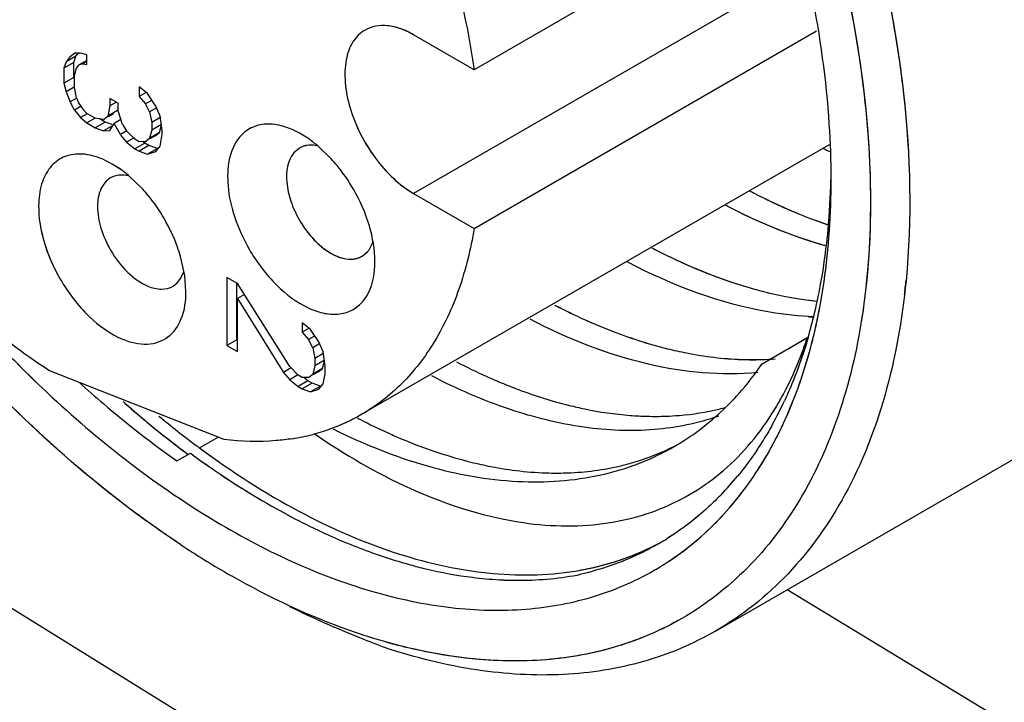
# Model space of a CAD drawing. Header units: inches. Extents: x 0 to 34, y 0 to 22.
# Tile 40 of 126: x 22.126 to 22.405, y 9.318 to 9.512. Entities that reach past the tile are written whole.
import ezdxf

# ---------------------------------------------------------------- set-up
doc = ezdxf.new("R2010")
doc.units = ezdxf.units.IN
doc.header["$LTSCALE"] = 1.87
doc.header["$MEASUREMENT"] = 0
doc.layers.get('0').update_dxf_attribs({"linetype": 'CONTINUOUS'})

msp = doc.modelspace()

# ---------------------------------------------------------------- linework, layer by layer
at = {"color": 7, "linetype": 'CONTINUOUS'}
for p, q in [((22.884226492, 8.8746171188), (21.6520338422, 9.636119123)), ((22.3428253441, 9.5481798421), (22.2548760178, 9.4973990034)), ((22.3486330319, 9.5263071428), (22.2377503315, 9.4622848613)), ((22.2548760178, 9.4973990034), (22.2377503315, 9.50728716)), ((22.2548760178, 9.4523967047), (22.3518930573, 9.5084131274)), ((22.1420202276, 9.5012719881), (22.1392363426, 9.4996646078)), ((22.1404209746, 9.5011235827), (22.1392363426, 9.4996646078)), ((22.1404209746, 9.5011235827), (22.1416056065, 9.502046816)), ((22.1414279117, 9.4994710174), (22.1420202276, 9.5012719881)), ((22.1433825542, 9.502092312), (22.1416056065, 9.502046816)), ((22.1420202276, 9.5012719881), (22.1426715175, 9.502074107)), ((22.1451595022, 9.5016020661), (22.1433825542, 9.502092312)), ((22.1451595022, 9.4989233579), (22.1451595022, 9.5016020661)), ((22.1392363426, 9.4996646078), (22.1386440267, 9.4978636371)), ((22.1414279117, 9.4994710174), (22.1386440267, 9.4978636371)), ((22.1414279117, 9.4951850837), (22.1414279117, 9.4994710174)), ((22.1427902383, 9.4986841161), (22.1421979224, 9.4979546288)), ((22.1451595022, 9.5000520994), (22.1427902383, 9.4986841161)), ((22.1439748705, 9.4990716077), (22.1427902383, 9.4986841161)), ((22.1451595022, 9.4997555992), (22.1439748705, 9.4990716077)), ((22.1439748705, 9.4990716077), (22.1451595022, 9.4989233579)), ((22.1386440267, 9.4978636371), (22.1386440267, 9.4935777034)), ((22.1416056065, 9.4956179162), (22.1421979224, 9.4979546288)), ((22.1416056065, 9.4924034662), (22.1416056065, 9.4956179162)), ((22.1414279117, 9.4951850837), (22.1386440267, 9.4935777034)), ((22.1386440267, 9.4935777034), (22.1392363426, 9.4910927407)), ((22.1623366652, 9.4906127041), (22.1599674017, 9.4925164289)), ((22.1599674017, 9.4925164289), (22.1599674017, 9.4898377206)), ((22.1415808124, 9.4924464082), (22.1392363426, 9.4910927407)), ((22.1392363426, 9.4910927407), (22.1404209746, 9.488265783)), ((22.1421979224, 9.4893827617), (22.1416056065, 9.4924034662)), ((22.1619072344, 9.4909577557), (22.1599674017, 9.4898377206)), ((22.1599674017, 9.4898377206), (22.1617443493, 9.4877402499)), ((22.1647059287, 9.4871017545), (22.1623366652, 9.4906127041)), ((22.142069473, 9.4892176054), (22.1404209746, 9.488265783)), ((22.1416056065, 9.4859745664), (22.1404209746, 9.488265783)), ((22.1434860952, 9.487060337), (22.1416056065, 9.4859745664)), ((22.1421979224, 9.4893827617), (22.1427902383, 9.4879692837)), ((22.1427902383, 9.4879692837), (22.1439748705, 9.4862138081)), ((22.1516749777, 9.4871252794), (22.1510826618, 9.4842528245)), ((22.1540442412, 9.4879002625), (22.1516749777, 9.4892682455)), ((22.1516749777, 9.4892682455), (22.1516749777, 9.4871252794)), ((22.1535307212, 9.4881967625), (22.1516749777, 9.4871252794)), ((22.1540442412, 9.4857572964), (22.1540442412, 9.4879002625)), ((22.1634324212, 9.4887149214), (22.1617443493, 9.4877402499)), ((22.1629289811, 9.4854490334), (22.1617443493, 9.4877402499)), ((22.1658905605, 9.4842747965), (22.1647059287, 9.4871017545)), ((22.1416056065, 9.4859745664), (22.1433825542, 9.4838770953)), ((22.1451989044, 9.4849258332), (22.1433825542, 9.4838770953)), ((22.1451595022, 9.4849940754), (22.1439748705, 9.4862138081)), ((22.1475287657, 9.4836260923), (22.1451595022, 9.4849940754)), ((22.1498980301, 9.4833295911), (22.1510826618, 9.4842528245)), ((22.1538665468, 9.4858602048), (22.1510826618, 9.4842528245)), ((22.152681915, 9.4849369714), (22.15118626, 9.4840733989)), ((22.155228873, 9.4818588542), (22.1540442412, 9.4857572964)), ((22.1649773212, 9.4866317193), (22.1629289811, 9.4854490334)), ((22.1629289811, 9.4854490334), (22.163521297, 9.4824283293)), ((22.1664828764, 9.4801826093), (22.1658905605, 9.4842747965)), ((22.1433825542, 9.4838770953), (22.1451595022, 9.4823153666)), ((22.1475039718, 9.483669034), (22.1451595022, 9.4823153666)), ((22.1451595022, 9.4823153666), (22.1475287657, 9.4809473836)), ((22.1498980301, 9.4833295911), (22.1475287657, 9.4836260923)), ((22.1503126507, 9.4825547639), (22.1475287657, 9.4809473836)), ((22.1503126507, 9.4825547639), (22.1487140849, 9.4834777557)), ((22.152681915, 9.4817225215), (22.1498980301, 9.4801151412)), ((22.1522739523, 9.481865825), (22.1503126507, 9.4825547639)), ((22.1516749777, 9.4801606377), (22.1528462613, 9.4821328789)), ((22.1547985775, 9.4832748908), (22.1528596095, 9.4821553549)), ((22.1546365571, 9.4789864), (22.1528596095, 9.4821553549)), ((22.155228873, 9.4818588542), (22.1564135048, 9.4801033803)), ((22.1660977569, 9.4839159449), (22.163521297, 9.4824283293)), ((22.163521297, 9.4824283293), (22.163521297, 9.4802853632)), ((22.1663051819, 9.4818927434), (22.163521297, 9.4802853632)), ((22.165712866, 9.4795560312), (22.1662607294, 9.4817173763)), ((22.1475287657, 9.4809473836), (22.1498980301, 9.4801151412)), ((22.1498980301, 9.4801151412), (22.1516749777, 9.4801606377)), ((22.1564529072, 9.4800351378), (22.1546365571, 9.4789864)), ((22.1547192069, 9.478888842), (22.1564135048, 9.4768889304)), ((22.1587827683, 9.4776639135), (22.1564135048, 9.4801033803)), ((22.163521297, 9.4802853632), (22.1629289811, 9.4779486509)), ((22.165712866, 9.4795560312), (22.1629289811, 9.4779486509)), ((22.1645282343, 9.4786327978), (22.1630325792, 9.4777692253)), ((22.1645282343, 9.4786327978), (22.165712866, 9.4795560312)), ((22.1658905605, 9.4757029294), (22.1664828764, 9.4791111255)), ((22.1664828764, 9.4791111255), (22.1664828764, 9.4801826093)), ((22.1585259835, 9.4781086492), (22.1564135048, 9.4768889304)), ((22.1564135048, 9.4768889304), (22.1587827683, 9.4749852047)), ((22.1599674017, 9.476979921), (22.1587827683, 9.4776639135)), ((22.1615666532, 9.476592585), (22.1587827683, 9.4749852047)), ((22.1617443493, 9.4770254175), (22.1599674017, 9.476979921)), ((22.1627512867, 9.4759085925), (22.1599674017, 9.4743012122)), ((22.1615666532, 9.476592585), (22.161050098, 9.4770076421)), ((22.1627512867, 9.4759085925), (22.1615666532, 9.476592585)), ((22.1617443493, 9.4770254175), (22.1629289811, 9.4779486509)), ((22.162015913, 9.477182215), (22.1617443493, 9.4770254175)), ((22.1651205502, 9.4750763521), (22.1627512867, 9.4759085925)), ((22.207608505, 9.4759438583), (22.2063645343, 9.4756342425)), ((22.2143743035, 9.4721774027), (22.2106905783, 9.4757330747)), ((22.2143743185, 9.4721774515), (22.2106906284, 9.4757331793)), ((22.3554905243, 9.4761487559), (22.2229110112, 9.3995990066)), ((22.1587827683, 9.4749852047), (22.1599674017, 9.4743012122)), ((22.1599674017, 9.4743012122), (22.1623366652, 9.4734689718)), ((22.1651205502, 9.4750763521), (22.1623366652, 9.4734689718)), ((22.1623366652, 9.4734689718), (22.1647059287, 9.4742439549)), ((22.1647059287, 9.4742439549), (22.1658905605, 9.4757029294)), ((22.2054049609, 9.4751889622), (22.2037572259, 9.473790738)), ((22.1523584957, 9.4706598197), (22.1494551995, 9.4721026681)), ((22.1523585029, 9.4706552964), (22.1494551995, 9.4721026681)), ((22.15487845, 9.4690300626), (22.1523584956, 9.4706605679)), ((22.160987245, 9.4635248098), (22.1569141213, 9.4674502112)), ((22.1609873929, 9.4635250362), (22.1569141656, 9.4674505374)), ((22.2377503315, 9.4622848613), (22.2548760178, 9.4523967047)), ((22.2231215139, 9.4445049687), (22.2245286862, 9.4456279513)), ((22.2231223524, 9.444503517), (22.2247700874, 9.4459017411)), ((22.1729008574, 9.4390168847), (22.171702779, 9.4444622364)), ((22.2984462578, 9.4428044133), (22.2982666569, 9.4428981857)), ((22.1718171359, 9.4382666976), (22.1726644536, 9.4401401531)), ((22.1695710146, 9.4360309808), (22.1707615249, 9.436935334)), ((22.1707608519, 9.4369346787), (22.1718171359, 9.4382666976)), ((22.1732393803, 9.4344962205), (22.1729006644, 9.4390169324)), ((22.1732386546, 9.4344966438), (22.1729008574, 9.4390168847)), ((22.1878180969, 9.4367909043), (22.1848565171, 9.4385008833)), ((22.1848565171, 9.4385008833), (22.1848565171, 9.4192141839)), ((22.1876404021, 9.4208215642), (22.1876404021, 9.4367909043)), ((22.2026259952, 9.4132402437), (22.1878180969, 9.4367909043)), ((22.1897951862, 9.4336465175), (22.1878180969, 9.4325049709)), ((22.1878180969, 9.4325049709), (22.2008490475, 9.4115875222)), ((22.1878180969, 9.4175042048), (22.1878180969, 9.4325049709)), ((22.3233047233, 9.3382289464), (22.4847700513, 9.4314570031)), ((22.2085491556, 9.4237495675), (22.2061798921, 9.4256532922)), ((22.2061798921, 9.4256532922), (22.2061798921, 9.422974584)), ((22.2081197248, 9.424094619), (22.2061798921, 9.422974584)), ((22.2061798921, 9.422974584), (22.2079568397, 9.4208771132)), ((22.2109184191, 9.4202386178), (22.2085491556, 9.4237495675)), ((22.1876404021, 9.4208215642), (22.1848565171, 9.4192141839)), ((22.2096449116, 9.4218517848), (22.2079568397, 9.4208771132)), ((22.2091414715, 9.4185858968), (22.2079568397, 9.4208771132)), ((22.2121030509, 9.4174116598), (22.2109184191, 9.4202386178)), ((22.3438695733, 9.4182901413), (22.3487413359, 9.4211016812)), ((22.3457904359, 9.4193987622), (22.3493140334, 9.421432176)), ((22.3494463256, 9.4211902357), (22.3493777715, 9.4209578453)), ((22.3495334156, 9.4214892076), (22.3494215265, 9.4211077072)), ((22.3495538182, 9.4215576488), (22.3494463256, 9.4211902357)), ((22.3508228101, 9.4207825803), (22.3509201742, 9.4211722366)), ((22.3508373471, 9.420840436), (22.350917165, 9.4211602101)), ((22.1848565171, 9.4192141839), (22.1878180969, 9.4175042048)), ((22.2111898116, 9.4197685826), (22.2091414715, 9.4185858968)), ((22.2091414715, 9.4185858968), (22.2097337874, 9.4155651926)), ((22.2126953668, 9.4133194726), (22.2121030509, 9.4174116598)), ((22.3415316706, 9.4169408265), (22.3457904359, 9.4193987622)), ((22.2123102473, 9.4170528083), (22.2097337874, 9.4155651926)), ((22.2097337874, 9.4155651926), (22.2097337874, 9.4134222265)), ((22.2125176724, 9.4150296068), (22.2097337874, 9.4134222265)), ((22.2119253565, 9.4126928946), (22.2124732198, 9.4148542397)), ((22.3364868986, 9.4140290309), (22.3415316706, 9.4169408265)), ((22.1840577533, 9.3925383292), (22.1344122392, 9.4121238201)), ((22.2028973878, 9.4127702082), (22.2008490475, 9.4115875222)), ((22.2008490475, 9.4115875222), (22.2026259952, 9.4094900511)), ((22.2049952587, 9.4108007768), (22.2026259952, 9.4132402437)), ((22.2097337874, 9.4134222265), (22.2091414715, 9.4110855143)), ((22.2119253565, 9.4126928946), (22.2091414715, 9.4110855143)), ((22.2107407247, 9.4117696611), (22.2092450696, 9.4109060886)), ((22.2107407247, 9.4117696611), (22.2119253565, 9.4126928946)), ((22.2126953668, 9.4111765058), (22.2126953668, 9.4133194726)), ((22.2049704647, 9.4108437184), (22.2026259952, 9.4094900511)), ((22.2026259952, 9.4094900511), (22.2049952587, 9.4075863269)), ((22.2061798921, 9.4101167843), (22.2049952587, 9.4108007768)), ((22.2077791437, 9.4091937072), (22.2049952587, 9.4075863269)), ((22.2079568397, 9.4101622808), (22.2061798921, 9.4101167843)), ((22.2077791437, 9.4091937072), (22.2066164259, 9.4101279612)), ((22.2089637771, 9.4085097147), (22.2077791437, 9.4091937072)), ((22.2079568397, 9.4101622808), (22.2091414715, 9.4110855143)), ((22.2121030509, 9.4083040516), (22.2126953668, 9.4111765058)), ((22.2049952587, 9.4075863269), (22.2061798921, 9.4069023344)), ((22.2089637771, 9.4085097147), (22.2061798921, 9.4069023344)), ((22.2061798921, 9.4069023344), (22.2085491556, 9.4060700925)), ((22.2113330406, 9.4076774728), (22.2085491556, 9.4060700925)), ((22.2085491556, 9.4060700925), (22.2109184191, 9.4068450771)), ((22.2113330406, 9.4076774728), (22.2089637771, 9.4085097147)), ((22.2109184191, 9.4068450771), (22.2121030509, 9.4083040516)), ((22.2218221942, 9.3986391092), (22.2219686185, 9.3985626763)), ((22.1770547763, 9.3901804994), (22.1823237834, 9.3932223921)), ((22.1706514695, 9.3864833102), (22.1744776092, 9.388692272)), ((22.1744654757, 9.3886852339), (22.1746125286, 9.3885773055)), ((22.3071425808, 9.3629931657), (22.3071213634, 9.3629809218)), ((22.3071425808, 9.3629931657), (22.3071247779, 9.3629828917)), ((22.2850770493, 9.3555244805), (22.2852728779, 9.3555601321)), ((22.7960925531, 9.0755621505), (22.3435735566, 9.3499319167)), ((22.3233047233, 9.3382289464), (22.3232983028, 9.3382252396))]:
    msp.add_line(p, q, dxfattribs=at)
for centre, radius, start, end in [((22.1163338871, 9.4662142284), 0.239731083, 0.0208372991, 3.773671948), ((22.1169356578, 9.4662363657), 0.2391294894, 0.0155619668, 3.7778332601), ((22.2084552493, 9.4698598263), 0.0061406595, 105.6915105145, 109.9030512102), ((22.2085429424, 9.4695256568), 0.0064860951, 98.284079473, 105.6389163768), ((22.2084515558, 9.4662429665), 0.0097899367, 77.7878570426, 79.932582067), ((22.2083902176, 9.4700209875), 0.0059675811, 109.8432448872, 120.0126799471), ((22.2084118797, 9.4699803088), 0.0060126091, 109.9053061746, 119.9975326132), ((22.4352764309, 9.6304900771), 0.1754381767, 242.3810025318, 242.9908549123), ((22.4356695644, 9.6311110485), 0.1761634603, 242.4242886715, 242.9699362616), ((22.1370319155, 9.4442054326), 0.0305732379, 54.2869058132, 59.913470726), ((22.1804887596, 9.4410833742), 0.045989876, 39.3683161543, 42.5400920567), ((22.1806311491, 9.4412123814), 0.0457977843, 39.3564337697, 42.5416473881), ((22.1773641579, 9.4385862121), 0.0499892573, 29.955018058, 39.3092774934), ((22.1775719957, 9.4387311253), 0.0497368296, 29.9299304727, 39.3318844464), ((22.1345161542, 9.4406714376), 0.0349111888, 50.0909239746, 54.320082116), ((22.1344004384, 9.4405422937), 0.0350842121, 50.0809921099, 54.290089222), ((22.1267662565, 9.4324629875), 0.0462159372, 39.3317574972, 42.2295036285), ((22.1269527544, 9.4326401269), 0.0459590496, 39.3080683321, 42.2223345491), ((22.1237761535, 9.4300869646), 0.0500343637, 29.9604983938, 39.2658903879), ((22.1240705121, 9.4302928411), 0.0496765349, 29.9243265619, 39.2971510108), ((22.1241603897, 9.4301964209), 0.0496469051, 19.9289683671, 30.0725108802), ((22.128561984, 9.4318280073), 0.0449527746, 16.3232163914, 19.8861740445), ((22.1283685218, 9.4317701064), 0.0451546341, 16.3247841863, 19.8716194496), ((22.2198056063, 9.4500356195), 0.0064602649, 316.9784327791, 320.2161571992), ((22.2200938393, 9.4497600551), 0.0060648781, 285.6789536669, 299.9480402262), ((22.2201433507, 9.4496583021), 0.0059530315, 291.4071676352, 300.0240462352), ((22.1698059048, 9.4577001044), 0.2084545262, 353.3569820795, 354.4650807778), ((22.3824870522, 9.6698089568), 0.3625983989, 220.9780119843, 225.9519454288), ((22.3816125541, 9.6690037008), 0.3614100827, 221.0102604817, 226.1484904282), ((22.3564425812, 9.5818861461), 0.1704688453, 242.4941283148, 245.7261953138), ((22.3561278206, 9.5811168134), 0.1696526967, 242.4706907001, 245.7191630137), ((22.2101836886, 9.4620967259), 0.1451458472, 343.753495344, 346.7053663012), ((22.209008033, 9.462397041), 0.1463590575, 343.797343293, 346.6967872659), ((22.1958439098, 9.459585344), 0.1597639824, 346.9983655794, 348.7189929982), ((22.3517417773, 9.5717349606), 0.1592826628, 245.7665131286, 246.3327874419), ((22.3512543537, 9.570597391), 0.1580598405, 245.7614580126, 246.3321791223), ((22.3548623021, 9.5185188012), 0.0912809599, 266.6810541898, 267.6158828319), ((22.1984527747, 9.4590189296), 0.1570944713, 346.0548252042, 348.6707723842), ((22.2014624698, 9.4583024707), 0.1540008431, 346.0482858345, 346.9931300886), ((22.243805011, 9.4559574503), 0.1110141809, 340.8977930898, 341.8805683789), ((22.2470722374, 9.4548195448), 0.1075544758, 339.2924681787, 340.9010076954), ((22.3283769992, 9.5652300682), 0.1698575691, 242.47320719, 245.7175588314), ((22.3338859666, 9.5050250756), 0.0898310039, 267.9763031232, 268.6796535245), ((22.3340199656, 9.5050352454), 0.089854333, 267.8932029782, 268.5968437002), ((22.3338595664, 9.5038777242), 0.0886833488, 268.6796247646, 269.4058939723), ((22.3339882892, 9.5037397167), 0.0885584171, 268.5968068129, 269.3244731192), ((22.3338458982, 9.5015462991), 0.086351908, 269.3989225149, 271.747506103), ((22.3339691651, 9.5011005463), 0.0859192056, 269.3164756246, 271.6780740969), ((22.3339517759, 9.4981048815), 0.0829088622, 271.7468962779, 274.3108647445), ((22.3340846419, 9.497201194), 0.0820181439, 271.6772080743, 274.2696331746), ((22.266565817, 9.4615838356), 0.084560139, 320.1393952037, 325.7795525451), ((22.2674272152, 9.4609337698), 0.0834822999, 320.1029551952, 325.8159925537), ((22.3646000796, 9.6519267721), 0.3373095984, 226.0238972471, 226.2275700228), ((22.3224733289, 9.552380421), 0.1557169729, 245.7533028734, 247.3859677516), ((22.2425377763, 9.4501955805), 0.1106204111, 331.21788406, 335.0664813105), ((22.243304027, 9.4497896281), 0.1097539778, 331.2108321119, 335.0901440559), ((22.3078343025, 9.4698769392), 0.0706392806, 283.5202620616, 285.1176589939), ((22.3366965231, 9.6057220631), 0.2682229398, 230.3463604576, 233.2664486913), ((22.3371014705, 9.6062872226), 0.2689169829, 230.3569074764, 233.2691871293), ((22.303768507, 9.5554466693), 0.1769288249, 242.4087906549, 242.6617975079), ((22.3037001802, 9.5553149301), 0.1767804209, 242.4621945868, 242.6618699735), ((22.3002960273, 9.5486516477), 0.1692980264, 242.6496519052, 245.7222058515), ((22.3062573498, 9.4914271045), 0.0923175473, 265.5491835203, 268.5860846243), ((22.3061196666, 9.4857194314), 0.0866082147, 268.5839707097, 272.000142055), ((22.1940995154, 9.4518756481), 0.059818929, 278.9372871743, 284.6119347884), ((22.1940676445, 9.4519981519), 0.0599453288, 278.9493079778, 284.6118417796), ((22.2758572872, 9.4525468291), 0.0715443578, 299.9978827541, 302.6877844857), ((22.3308015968, 9.5978978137), 0.2584266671, 233.2763599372, 233.4920341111), ((22.3312494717, 9.5985181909), 0.2591906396, 233.2788673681, 233.4938955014), ((22.3280225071, 9.5941232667), 0.2537394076, 233.4893588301, 234.5760311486), ((22.3277145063, 9.596201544), 0.2586145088, 233.2241600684, 233.4919756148), ((22.3271130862, 9.5965150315), 0.257868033, 233.7030581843, 234.0252122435), ((22.3274984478, 9.5970372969), 0.2585143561, 233.7434350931, 234.0126005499), ((22.2844259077, 9.5086535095), 0.1262254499, 251.7299914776, 256.0514747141), ((22.2621950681, 9.4373740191), 0.0870928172, 316.1014236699, 320.6348791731), ((22.2620289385, 9.4374969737), 0.0872986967, 316.1185019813, 320.6417432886), ((22.2952738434, 9.5452403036), 0.1974571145, 241.4914214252, 244.193149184), ((22.2954252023, 9.5455060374), 0.1977625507, 241.4896082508, 244.1871826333), ((22.267584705, 9.4314546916), 0.0790683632, 300.0198277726, 302.0151033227), ((22.2677556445, 9.431165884), 0.0787327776, 300.0172676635, 302.0028795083), ((22.3118737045, 9.5744791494), 0.2539216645, 236.5103001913, 239.9899066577), ((22.312106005, 9.5748549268), 0.2543630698, 236.5133494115, 239.9869083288), ((22.2759743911, 9.4992330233), 0.1475120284, 250.9066970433, 254.5756919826), ((22.2760610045, 9.4995209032), 0.1478131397, 250.911585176, 254.5731288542), ((22.2655965, 9.4253067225), 0.0806438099, 300.0009059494, 304.0115497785), ((22.2655691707, 9.4253551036), 0.0806993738, 300.0005342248, 303.9569253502), ((22.3058067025, 9.5640971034), 0.2418970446, 240.0043637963, 240.3951919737), ((22.3058654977, 9.5641771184), 0.2419955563, 240.0017552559, 240.3892814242), ((22.2679367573, 9.4610368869), 0.1084122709, 262.8249672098, 266.8634199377), ((22.268025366, 9.4619768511), 0.1093566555, 262.8405308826, 266.8440853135)]:
    msp.add_arc(centre, radius, start, end, dxfattribs=at)
for points, knots in [([(22.4847636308, 9.4314532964), (22.4907226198, 9.434893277), (22.5020600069, 9.4433589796), (22.5160899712, 9.4599351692), (22.5270471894, 9.4801000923), (22.5377524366, 9.5124033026), (22.5418847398, 9.5599084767), (22.533573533, 9.6212914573), (22.5128945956, 9.6853545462), (22.4812400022, 9.7477714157), (22.4407893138, 9.8042997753), (22.4084108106, 9.8368768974), (22.3912842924, 9.8510055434)], [0, 0, 0, 0, 0.0428600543, 0.0872140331, 0.1342758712, 0.1849308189, 0.2982863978, 0.4274731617, 0.5685979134, 0.7156478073, 0.8617006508, 1, 1, 1, 1]), ([(22.160091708, 9.788049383), (22.1803722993, 9.779548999), (22.2097713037, 9.7611334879), (22.2449931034, 9.7300943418), (22.2799566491, 9.6922578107), (22.3174555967, 9.6378661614), (22.3498688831, 9.5669392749), (22.3649356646, 9.505829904), (22.3679344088, 9.459358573), (22.3657276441, 9.4279902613), (22.3591532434, 9.3998083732), (22.3482758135, 9.375463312), (22.3332484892, 9.3556120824), (22.3205220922, 9.3457138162), (22.313793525, 9.3418295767)], [0, 0, 0, 0, 0.1218066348, 0.1892459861, 0.2599273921, 0.4066707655, 0.5530149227, 0.6898347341, 0.7524469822, 0.8103471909, 0.8633963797, 0.9119498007, 0.9569647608, 1, 1, 1, 1]), ([(22.1602227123, 9.7879945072), (22.1752247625, 9.7816944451), (22.2052798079, 9.7644966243), (22.2464930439, 9.7297251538), (22.2844453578, 9.6862805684), (22.3171238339, 9.6364497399), (22.3428226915, 9.5828570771), (22.3601828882, 9.5283088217), (22.3682969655, 9.4756817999), (22.3671401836, 9.4415822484), (22.3645777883, 9.4258046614)], [0, 0, 0, 0, 0.1108604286, 0.2339156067, 0.3659297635, 0.5025038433, 0.6387104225, 0.7696642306, 0.8910943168, 1, 1, 1, 1]), ([(22.3555455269, 9.4819920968), (22.3547305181, 9.4945077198), (22.3511598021, 9.5202383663), (22.337270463, 9.572486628), (22.3084050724, 9.6362945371), (22.2676184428, 9.6932313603), (22.2293361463, 9.7314294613), (22.2088442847, 9.7474151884), (22.198414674, 9.7543942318)], [0, 0, 0, 0, 0.1161901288, 0.2398081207, 0.4999207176, 0.7600755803, 0.8837438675, 1, 1, 1, 1]), ([(22.3118025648, 9.6639250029), (22.3234441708, 9.6458308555), (22.3439527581, 9.6084470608), (22.3659652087, 9.5501322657), (22.3780263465, 9.4928389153), (22.3789986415, 9.4551781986), (22.3772838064, 9.437546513)], [0, 0, 0, 0, 0.2695271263, 0.5321189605, 0.7780856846, 1, 1, 1, 1]), ([(22.3123704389, 9.6630407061), (22.3239190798, 9.6449989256), (22.3442606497, 9.6077467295), (22.3660878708, 9.5496712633), (22.3780368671, 9.4926334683), (22.3789905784, 9.4551483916), (22.3772885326, 9.4375941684)], [0, 0, 0, 0, 0.2695791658, 0.532129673, 0.7780517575, 1, 1, 1, 1]), ([(22.2229070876, 9.587115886), (22.2311307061, 9.5728721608), (22.2447147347, 9.5438210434), (22.252775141, 9.5126996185), (22.2548760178, 9.4973990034)], [0, 0, 0, 0, 0.5157262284, 1, 1, 1, 1]), ([(22.2377503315, 9.50728716), (22.2365410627, 9.5079853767), (22.2341355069, 9.5091294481), (22.2304378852, 9.5100237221), (22.2269686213, 9.5099347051), (22.2248795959, 9.5091774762), (22.2239708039, 9.5086528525)], [0, 0, 0, 0, 0.2897088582, 0.5490640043, 0.7822879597, 1, 1, 1, 1]), ([(22.2377503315, 9.50728716), (22.2354711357, 9.5086031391), (22.2318340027, 9.5100577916), (22.2269693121, 9.5099350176), (22.2248795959, 9.5091774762), (22.2239708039, 9.5086528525)], [0, 0, 0, 0, 0.5476940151, 0.7816265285, 1, 1, 1, 1]), ([(22.2239708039, 9.5086528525), (22.2225941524, 9.5078581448), (22.2200950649, 9.5053073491), (22.2182775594, 9.4999289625), (22.2181231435, 9.4934498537), (22.2201246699, 9.4836788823), (22.2260026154, 9.4721929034), (22.2334873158, 9.4647462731), (22.2377503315, 9.4622848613)], [0, 0, 0, 0, 0.0871466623, 0.1868599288, 0.3045359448, 0.4386751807, 0.7301237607, 1, 1, 1, 1]), ([(22.2239708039, 9.5086528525), (22.2225941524, 9.5078581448), (22.2200951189, 9.5053073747), (22.218277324, 9.4999288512), (22.2181242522, 9.493450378), (22.2195796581, 9.4863131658), (22.2225100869, 9.4790622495), (22.226682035, 9.472276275), (22.2317505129, 9.4665101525), (22.2357103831, 9.463462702), (22.2377503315, 9.4622848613)], [0, 0, 0, 0, 0.08693419, 0.1864043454, 0.3037934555, 0.4376056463, 0.5821061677, 0.7294216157, 0.8711730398, 1, 1, 1, 1]), ([(22.1344122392, 9.4121238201), (22.119637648, 9.4217402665), (22.0917989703, 9.4465823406), (22.0701166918, 9.476718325), (22.0605055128, 9.4933653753)], [0, 0, 0, 0, 0.4783744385, 1, 1, 1, 1]), ([(22.1717630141, 9.362712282), (22.1605300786, 9.3701321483), (22.1384486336, 9.3871931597), (22.0972034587, 9.4280910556), (22.0709751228, 9.4646353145), (22.0558822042, 9.490788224)], [0, 0, 0, 0, 0.2321228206, 0.4793549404, 1, 1, 1, 1]), ([(22.1717630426, 9.3627124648), (22.1486421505, 9.3779828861), (22.1050919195, 9.4171335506), (22.0710897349, 9.4644718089), (22.05600238, 9.4905800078)], [0, 0, 0, 0, 0.4788677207, 1, 1, 1, 1]), ([(22.2059098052, 9.479132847), (22.2042934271, 9.4800662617), (22.2010835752, 9.4815207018), (22.1961202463, 9.4822646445), (22.1916241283, 9.4812209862), (22.1893102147, 9.4793551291), (22.1884019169, 9.4782645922)], [0, 0, 0, 0, 0.2938313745, 0.5488254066, 0.7765799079, 1, 1, 1, 1]), ([(22.2106906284, 9.4757331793), (22.2103036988, 9.4760616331), (22.2087864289, 9.4772974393), (22.2071649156, 9.4784080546), (22.2059098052, 9.479132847)], [0, 0, 0, 0, 0.2593598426, 1, 1, 1, 1]), ([(22.2106905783, 9.4757330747), (22.2103035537, 9.4760615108), (22.20878612, 9.4772972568), (22.2071651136, 9.4784088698), (22.2059098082, 9.4791334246)], [0, 0, 0, 0, 0.2593762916, 1, 1, 1, 1]), ([(22.1884019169, 9.4782645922), (22.1853831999, 9.4746402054), (22.1843422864, 9.4658979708), (22.1868395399, 9.4552325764), (22.1894978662, 9.4493611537), (22.1911487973, 9.446501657)], [0, 0, 0, 0, 0.4259023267, 0.7018633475, 1, 1, 1, 1]), ([(22.2101629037, 9.4758821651), (22.2099430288, 9.4759211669), (22.2090978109, 9.4760409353), (22.2082321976, 9.4760354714), (22.2076084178, 9.475944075)], [0, 0, 0, 0, 0.2615613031, 1, 1, 1, 1]), ([(22.2101630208, 9.475881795), (22.2099430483, 9.4759208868), (22.209097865, 9.4760411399), (22.2082321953, 9.4760352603), (22.207608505, 9.4759438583)], [0, 0, 0, 0, 0.2616848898, 1, 1, 1, 1]), ([(22.1494551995, 9.4721026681), (22.1476965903, 9.4728326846), (22.144206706, 9.4738023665), (22.1389418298, 9.4732111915), (22.1347244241, 9.4702563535), (22.1321603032, 9.4654461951), (22.1312281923, 9.4593903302), (22.1318537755, 9.4524708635), (22.1339665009, 9.4451457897), (22.136246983, 9.440368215), (22.1375974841, 9.4380290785)], [0, 0, 0, 0, 0.1157994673, 0.2160879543, 0.3117375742, 0.4164018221, 0.5386079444, 0.6796651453, 0.8357369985, 1, 1, 1, 1]), ([(22.1494551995, 9.4721026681), (22.1476968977, 9.472832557), (22.1442068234, 9.4738011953), (22.138941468, 9.4732117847), (22.1347253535, 9.4702546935), (22.1321604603, 9.4654462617), (22.1312291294, 9.4593887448), (22.1320985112, 9.4497907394), (22.1349730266, 9.4425747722), (22.1375974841, 9.4380290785)], [0, 0, 0, 0, 0.1159145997, 0.2163519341, 0.3120981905, 0.4168769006, 0.5392230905, 0.6804109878, 1, 1, 1, 1]), ([(22.2037572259, 9.473790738), (22.2019459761, 9.4716160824), (22.2013206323, 9.4663704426), (22.2028200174, 9.459971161), (22.204414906, 9.4564481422), (22.2054053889, 9.4547325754)], [0, 0, 0, 0, 0.4258943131, 0.7018949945, 1, 1, 1, 1]), ([(22.1570316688, 9.4673245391), (22.1561248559, 9.4675261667), (22.154325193, 9.4676827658), (22.152581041, 9.4671367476), (22.1518536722, 9.4667163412)], [0, 0, 0, 0, 0.5251076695, 1, 1, 1, 1]), ([(22.1518536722, 9.4667163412), (22.1506589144, 9.4660257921), (22.1485978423, 9.4634369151), (22.1478982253, 9.4582209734), (22.1489494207, 9.4522320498), (22.1507165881, 9.4482301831), (22.1518540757, 9.4462599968)], [0, 0, 0, 0, 0.1864881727, 0.4151215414, 0.6925603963, 1, 1, 1, 1]), ([(22.3514396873, 9.4287191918), (22.3521342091, 9.4316544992), (22.3546699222, 9.4440163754), (22.3557971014, 9.4566491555), (22.3560112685, 9.466244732)], [0, 0, 0, 0, 0.2391213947, 1, 1, 1, 1]), ([(22.3524861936, 9.4281582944), (22.3530892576, 9.4311620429), (22.355253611, 9.4437641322), (22.3560648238, 9.4565827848), (22.3560651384, 9.4663013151)], [0, 0, 0, 0, 0.2396836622, 1, 1, 1, 1]), ([(22.3525211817, 9.428332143), (22.3531182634, 9.4313234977), (22.3552599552, 9.4438695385), (22.3560654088, 9.4566285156), (22.3560649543, 9.4663014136)], [0, 0, 0, 0, 0.2397469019, 1, 1, 1, 1]), ([(22.2267907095, 9.442968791), (22.2267899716, 9.4463908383), (22.2255092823, 9.4536069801), (22.222571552, 9.4602631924), (22.2206757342, 9.4635468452)], [0, 0, 0, 0, 0.4743828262, 1, 1, 1, 1]), ([(22.3330505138, 9.462995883), (22.334897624, 9.4620295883), (22.3421054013, 9.4584201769), (22.3495798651, 9.4553326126), (22.3552410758, 9.4534173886)], [0, 0, 0, 0, 0.2586027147, 1, 1, 1, 1]), ([(22.3332686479, 9.4628798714), (22.3350874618, 9.4619309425), (22.3421868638, 9.4583844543), (22.3495457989, 9.4553476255), (22.3551185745, 9.4534580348)], [0, 0, 0, 0, 0.2585058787, 1, 1, 1, 1]), ([(22.3542616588, 9.4475282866), (22.3519292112, 9.4481931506), (22.3422579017, 9.4512559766), (22.3329413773, 9.4553921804), (22.3261059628, 9.4589707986)], [0, 0, 0, 0, 0.2391661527, 1, 1, 1, 1]), ([(22.3544107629, 9.4474928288), (22.3520808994, 9.4481533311), (22.3424202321, 9.4511963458), (22.3331108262, 9.4553101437), (22.3262835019, 9.4588776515)], [0, 0, 0, 0, 0.239180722, 1, 1, 1, 1]), ([(22.1708344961, 9.4471187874), (22.1705888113, 9.4477992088), (22.1695297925, 9.4505296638), (22.1682267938, 9.4531649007), (22.1671244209, 9.4550742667)], [0, 0, 0, 0, 0.2470552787, 1, 1, 1, 1]), ([(22.2054053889, 9.4547325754), (22.2059501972, 9.4537889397), (22.2071291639, 9.4519773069), (22.2094467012, 9.4491396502), (22.2123373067, 9.4464814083), (22.2157882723, 9.4444249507), (22.2191899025, 9.4434886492), (22.2213927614, 9.4437539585), (22.2223161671, 9.4441159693)], [0, 0, 0, 0, 0.1528224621, 0.3024381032, 0.513018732, 0.7002844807, 0.8608922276, 1, 1, 1, 1]), ([(22.2054053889, 9.4547325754), (22.2064401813, 9.4529402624), (22.208808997, 9.4496761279), (22.2137820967, 9.4451054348), (22.2189639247, 9.4431426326), (22.2217328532, 9.4439208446)], [0, 0, 0, 0, 0.3022104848, 0.5800024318, 1, 1, 1, 1]), ([(22.2548760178, 9.4523967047), (22.2539215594, 9.446547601), (22.2512345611, 9.435443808), (22.2443877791, 9.4204117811), (22.2350023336, 9.4081427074), (22.2270912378, 9.4020134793), (22.2229107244, 9.3995995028)], [0, 0, 0, 0, 0.2791630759, 0.5350452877, 0.7726069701, 1, 1, 1, 1]), ([(22.2247700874, 9.4459017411), (22.2249378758, 9.4461031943), (22.2255965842, 9.4469978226), (22.2260469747, 9.4480355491), (22.2262881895, 9.4488472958)], [0, 0, 0, 0, 0.2364068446, 1, 1, 1, 1]), ([(22.1518540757, 9.4462599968), (22.1531837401, 9.4439569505), (22.1562145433, 9.4399530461), (22.1603234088, 9.436927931), (22.162455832, 9.4360427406)], [0, 0, 0, 0, 0.5352723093, 1, 1, 1, 1]), ([(22.1911487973, 9.446501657), (22.193285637, 9.4428005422), (22.1981574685, 9.4363213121), (22.2059642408, 9.4303568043), (22.2123939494, 9.4281540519), (22.2167276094, 9.4279149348), (22.2205966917, 9.4291107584), (22.2226076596, 9.4308054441), (22.2234226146, 9.4317839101)], [0, 0, 0, 0, 0.3150826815, 0.5914110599, 0.7084034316, 0.8116117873, 0.9061168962, 1, 1, 1, 1]), ([(22.3052117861, 9.4469249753), (22.3091478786, 9.4448625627), (22.3240038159, 9.4377699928), (22.3401275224, 9.4330490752), (22.3520898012, 9.4317806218)], [0, 0, 0, 0, 0.2697553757, 1, 1, 1, 1]), ([(22.3054295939, 9.4468095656), (22.3093387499, 9.4447713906), (22.3241024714, 9.4377599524), (22.3401019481, 9.4330509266), (22.3519821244, 9.4317876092)], [0, 0, 0, 0, 0.2695437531, 1, 1, 1, 1]), ([(22.2234226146, 9.4317839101), (22.2239842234, 9.4324581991), (22.2261445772, 9.4357931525), (22.22679137, 9.4399056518), (22.2267907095, 9.442968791)], [0, 0, 0, 0, 0.2226867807, 1, 1, 1, 1]), ([(22.3512813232, 9.4273061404), (22.3470494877, 9.4274730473), (22.3286721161, 9.429514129), (22.3110410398, 9.4362326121), (22.2984450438, 9.4428020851)], [0, 0, 0, 0, 0.2296536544, 1, 1, 1, 1]), ([(22.1375974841, 9.4380290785), (22.1398135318, 9.4341907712), (22.1448649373, 9.4275179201), (22.1517127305, 9.422475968), (22.1552667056, 9.421000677)], [0, 0, 0, 0, 0.5352700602, 1, 1, 1, 1]), ([(22.3772838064, 9.437546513), (22.3762122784, 9.4265292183), (22.372531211, 9.405609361), (22.3614172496, 9.3771406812), (22.3451339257, 9.3539922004), (22.3308725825, 9.342598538), (22.3233047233, 9.3382289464)], [0, 0, 0, 0, 0.2833775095, 0.5404609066, 0.77628478, 1, 1, 1, 1]), ([(22.1552667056, 9.421000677), (22.1574811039, 9.4200814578), (22.160991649, 9.4192332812), (22.1654439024, 9.4200396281), (22.1692308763, 9.4220438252), (22.1726367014, 9.4270796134), (22.1732385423, 9.431899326), (22.1732386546, 9.4344966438)], [0, 0, 0, 0, 0.2604624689, 0.3749559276, 0.4852452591, 0.7178421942, 1, 1, 1, 1]), ([(22.162455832, 9.4360427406), (22.163668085, 9.4355395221), (22.1660904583, 9.4348997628), (22.1685977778, 9.435468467), (22.1695710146, 9.4360309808)], [0, 0, 0, 0, 0.5386687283, 1, 1, 1, 1]), ([(22.3353177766, 9.4115779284), (22.324994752, 9.4105350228), (22.3022876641, 9.4127091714), (22.281357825, 9.4211335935), (22.2707541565, 9.4266565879)], [0, 0, 0, 0, 0.4646185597, 1, 1, 1, 1]), ([(22.3353173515, 9.4115778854), (22.3249943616, 9.4105350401), (22.302287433, 9.4127092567), (22.2813577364, 9.4211336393), (22.2707541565, 9.4266565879)], [0, 0, 0, 0, 0.4646196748, 1, 1, 1, 1]), ([(22.2878019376, 9.4258491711), (22.2896328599, 9.4250467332), (22.2967610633, 9.4220826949), (22.3041276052, 9.4196756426), (22.3096799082, 9.4182967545)], [0, 0, 0, 0, 0.2589434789, 1, 1, 1, 1]), ([(22.2878038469, 9.4258322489), (22.2896344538, 9.4250299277), (22.2967605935, 9.4220674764), (22.3041281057, 9.4196709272), (22.3096795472, 9.4182979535)], [0, 0, 0, 0, 0.2589870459, 1, 1, 1, 1]), ([(22.310645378, 9.3584183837), (22.3155026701, 9.3616890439), (22.3247011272, 9.3694608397), (22.3360722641, 9.3840443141), (22.3450233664, 9.4013939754), (22.3491584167, 9.4141450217), (22.3508373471, 9.420840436)], [0, 0, 0, 0, 0.2316218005, 0.4721177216, 0.7269689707, 1, 1, 1, 1]), ([(22.3107054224, 9.3584590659), (22.3155515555, 9.3617288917), (22.3247305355, 9.3694974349), (22.3403048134, 9.3894713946), (22.3475871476, 9.4079057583), (22.3508228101, 9.4207825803)], [0, 0, 0, 0, 0.2320443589, 0.4730012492, 1, 1, 1, 1]), ([(22.3494215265, 9.4211077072), (22.348968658, 9.4195716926), (22.3470986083, 9.4136092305), (22.3448069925, 9.4077762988), (22.3428477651, 9.4035621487)], [0, 0, 0, 0, 0.2562743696, 1, 1, 1, 1]), ([(22.3493777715, 9.4209578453), (22.3489270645, 9.419434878), (22.3470673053, 9.413523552), (22.3447918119, 9.4077403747), (22.3428480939, 9.4035617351)], [0, 0, 0, 0, 0.2563012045, 1, 1, 1, 1]), ([(22.3096795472, 9.4182979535), (22.3114623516, 9.4178570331), (22.3183853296, 9.4163140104), (22.3254639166, 9.4154348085), (22.3307167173, 9.4152416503)], [0, 0, 0, 0, 0.2589246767, 1, 1, 1, 1]), ([(22.3096799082, 9.4182967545), (22.3114628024, 9.4178539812), (22.31838335, 9.4163058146), (22.3254625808, 9.4154355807), (22.3307137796, 9.4152500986)], [0, 0, 0, 0, 0.259048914, 1, 1, 1, 1]), ([(22.3405379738, 9.4018624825), (22.3412256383, 9.403016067), (22.3439382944, 9.4078245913), (22.3462014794, 9.4128824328), (22.347678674, 9.4167891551)], [0, 0, 0, 0, 0.2433111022, 1, 1, 1, 1]), ([(22.3405380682, 9.4018626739), (22.3412256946, 9.4030162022), (22.3439382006, 9.4078244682), (22.3462012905, 9.4128820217), (22.3476784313, 9.4167885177)], [0, 0, 0, 0, 0.2433119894, 1, 1, 1, 1]), ([(22.3241344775, 9.3991619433), (22.3182990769, 9.397116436), (22.3055629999, 9.3945477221), (22.2853411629, 9.3954256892), (22.2639972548, 9.4007461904), (22.2499851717, 9.4069003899), (22.2429151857, 9.4105828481)], [0, 0, 0, 0, 0.2203806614, 0.4570431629, 0.7158951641, 1, 1, 1, 1]), ([(22.3241328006, 9.3991613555), (22.3182974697, 9.3971160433), (22.3055616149, 9.3945476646), (22.285340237, 9.395425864), (22.2639968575, 9.4007463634), (22.2499851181, 9.4069004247), (22.2429153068, 9.410582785)], [0, 0, 0, 0, 0.2203809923, 0.4570439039, 0.7158958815, 1, 1, 1, 1]), ([(22.1312306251, 9.408377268), (22.1454308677, 9.3947709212), (22.1743532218, 9.371435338), (22.2149172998, 9.3515305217), (22.2463361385, 9.3444773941), (22.267958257, 9.3436062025), (22.2880955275, 9.3470364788), (22.3003290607, 9.352240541), (22.3059195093, 9.355467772)], [0, 0, 0, 0, 0.3031626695, 0.5690557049, 0.6875546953, 0.7973404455, 0.9004947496, 1, 1, 1, 1]), ([(22.1430207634, 9.4087273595), (22.1452640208, 9.4066900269), (22.1541337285, 9.3988647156), (22.1634617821, 9.3915536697), (22.1706514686, 9.3864833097)], [0, 0, 0, 0, 0.2561985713, 1, 1, 1, 1]), ([(22.2625968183, 9.4086355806), (22.2642076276, 9.4079648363), (22.2704963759, 9.4054722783), (22.276966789, 9.4034283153), (22.2818398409, 9.4022234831)], [0, 0, 0, 0, 0.257940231, 1, 1, 1, 1]), ([(22.2625968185, 9.4086355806), (22.2642076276, 9.4079648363), (22.2704963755, 9.4054722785), (22.276966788, 9.4034283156), (22.2818398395, 9.4022234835)], [0, 0, 0, 0, 0.2579402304, 1, 1, 1, 1]), ([(22.3144955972, 9.3923332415), (22.3160715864, 9.3933445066), (22.3222909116, 9.3976859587), (22.3278121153, 9.4030093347), (22.3314746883, 9.4073873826)], [0, 0, 0, 0, 0.2470177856, 1, 1, 1, 1]), ([(22.1554108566, 9.403281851), (22.1569220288, 9.4019487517), (22.162910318, 9.3967731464), (22.1691135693, 9.3918451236), (22.1738557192, 9.3883353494)], [0, 0, 0, 0, 0.2546027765, 1, 1, 1, 1]), ([(22.1554110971, 9.4032829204), (22.1568439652, 9.4020189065), (22.1625251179, 9.3971033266), (22.1683987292, 9.3924091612), (22.1728856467, 9.3890554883)], [0, 0, 0, 0, 0.2543397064, 1, 1, 1, 1]), ([(22.2818398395, 9.4022234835), (22.2832964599, 9.401863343), (22.288983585, 9.4005713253), (22.2947747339, 9.3997229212), (22.2990932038, 9.3993879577)], [0, 0, 0, 0, 0.2572875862, 1, 1, 1, 1]), ([(22.2818398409, 9.4022234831), (22.2832964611, 9.4018633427), (22.2889835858, 9.4005713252), (22.2947747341, 9.3997229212), (22.2990932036, 9.3993879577)], [0, 0, 0, 0, 0.2572875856, 1, 1, 1, 1]), ([(22.3088298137, 9.3733744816), (22.3153015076, 9.3761142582), (22.3276872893, 9.384046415), (22.3367663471, 9.3955354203), (22.3405380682, 9.4018626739)], [0, 0, 0, 0, 0.4882451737, 1, 1, 1, 1]), ([(22.3091424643, 9.3991639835), (22.3104487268, 9.3992100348), (22.3155589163, 9.3995094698), (22.3206430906, 9.4003040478), (22.3243490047, 9.4011952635)], [0, 0, 0, 0, 0.2553555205, 1, 1, 1, 1]), ([(22.3091424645, 9.3991639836), (22.3104487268, 9.3992100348), (22.3155589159, 9.3995094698), (22.3206430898, 9.4003040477), (22.3243490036, 9.4011952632)], [0, 0, 0, 0, 0.25535552, 1, 1, 1, 1]), ([(22.2229107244, 9.3995995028), (22.2218460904, 9.3989847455), (22.2174771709, 9.3966553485), (22.2127890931, 9.3949319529), (22.209190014, 9.3939916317)], [0, 0, 0, 0, 0.2483960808, 1, 1, 1, 1]), ([(22.2229108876, 9.3995992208), (22.2218464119, 9.3989844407), (22.2174772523, 9.3966554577), (22.2127892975, 9.3949318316), (22.2091900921, 9.3939914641)], [0, 0, 0, 0, 0.2483702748, 1, 1, 1, 1]), ([(22.2149035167, 9.3955476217), (22.223488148, 9.3912823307), (22.2405087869, 9.3844222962), (22.2664082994, 9.3796755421), (22.2906077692, 9.3813023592), (22.3051859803, 9.3868679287), (22.3116271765, 9.3905862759)], [0, 0, 0, 0, 0.2856900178, 0.5434792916, 0.7783406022, 1, 1, 1, 1]), ([(22.3394918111, 9.3969340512), (22.3387588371, 9.3956018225), (22.3357783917, 9.3904499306), (22.3323390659, 9.3855601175), (22.3295279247, 9.3821349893)], [0, 0, 0, 0, 0.25548732, 1, 1, 1, 1]), ([(22.3394921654, 9.3969334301), (22.3387592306, 9.3956010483), (22.3357789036, 9.3904491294), (22.3323396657, 9.3855592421), (22.3295282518, 9.3821345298)], [0, 0, 0, 0, 0.2555080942, 1, 1, 1, 1]), ([(22.2033925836, 9.3927829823), (22.2018484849, 9.3925394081), (22.1954328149, 9.3917748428), (22.1889173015, 9.3919588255), (22.1840577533, 9.3925383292)], [0, 0, 0, 0, 0.2420861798, 1, 1, 1, 1]), ([(22.203392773, 9.3927825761), (22.201849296, 9.3925387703), (22.1954335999, 9.3917732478), (22.188917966, 9.3919587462), (22.1840577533, 9.3925383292)], [0, 0, 0, 0, 0.2419932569, 1, 1, 1, 1]), ([(22.2096457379, 9.3941802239), (22.2181994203, 9.3882887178), (22.2352078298, 9.3783619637), (22.2615902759, 9.3692076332), (22.2865225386, 9.3669954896), (22.302008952, 9.3704868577), (22.3088298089, 9.3733744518)], [0, 0, 0, 0, 0.2957637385, 0.5575302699, 0.7890785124, 1, 1, 1, 1]), ([(22.2306872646, 9.3943258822), (22.2318694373, 9.3937936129), (22.2365187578, 9.3917679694), (22.2412697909, 9.3899732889), (22.2448548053, 9.3887911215)], [0, 0, 0, 0, 0.2556455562, 1, 1, 1, 1]), ([(22.2306872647, 9.3943258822), (22.2318694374, 9.3937936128), (22.2365187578, 9.3917679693), (22.2412697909, 9.3899732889), (22.2448548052, 9.3887911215)], [0, 0, 0, 0, 0.2556455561, 1, 1, 1, 1]), ([(22.1770547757, 9.3901824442), (22.1860602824, 9.3835172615), (22.2040831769, 9.3718794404), (22.2321634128, 9.359575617), (22.2592731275, 9.353563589), (22.2769204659, 9.3540530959), (22.285055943, 9.3555210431)], [0, 0, 0, 0, 0.2889901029, 0.5511197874, 0.7867642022, 1, 1, 1, 1]), ([(22.2965099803, 9.3851214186), (22.2978341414, 9.3854398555), (22.3030290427, 9.386847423), (22.308059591, 9.3888666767), (22.3116371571, 9.3906987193)], [0, 0, 0, 0, 0.2530830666, 1, 1, 1, 1]), ([(22.1755935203, 9.3878613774), (22.1776841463, 9.3863431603), (22.1858997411, 9.3805638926), (22.1944728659, 9.3752861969), (22.2010295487, 9.3717260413)], [0, 0, 0, 0, 0.257225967, 1, 1, 1, 1]), ([(22.1756338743, 9.3878287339), (22.1777205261, 9.3863141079), (22.1859234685, 9.3805466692), (22.1944830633, 9.3752799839), (22.201029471, 9.371725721)], [0, 0, 0, 0, 0.2571352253, 1, 1, 1, 1]), ([(22.2539992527, 9.3861501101), (22.2558777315, 9.3856856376), (22.2631609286, 9.3840727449), (22.2706169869, 9.3831986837), (22.2761399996, 9.3830638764)], [0, 0, 0, 0, 0.2594002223, 1, 1, 1, 1]), ([(22.2539992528, 9.3861501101), (22.2558777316, 9.3856856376), (22.2631609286, 9.3840727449), (22.2706169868, 9.3831986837), (22.2761399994, 9.3830638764)], [0, 0, 0, 0, 0.2594002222, 1, 1, 1, 1]), ([(22.2761399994, 9.3830638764), (22.2779001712, 9.3830209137), (22.2847355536, 9.3830545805), (22.2915761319, 9.3839349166), (22.2965099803, 9.3851214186)], [0, 0, 0, 0, 0.2575922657, 1, 1, 1, 1]), ([(22.2761399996, 9.3830638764), (22.2779001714, 9.3830209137), (22.2847355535, 9.3830545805), (22.2915761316, 9.3839349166), (22.2965099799, 9.3851214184)], [0, 0, 0, 0, 0.2575922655, 1, 1, 1, 1]), ([(22.3249513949, 9.3769852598), (22.3237828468, 9.3757717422), (22.3190245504, 9.3711140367), (22.3136979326, 9.3670340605), (22.3094810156, 9.3643987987)], [0, 0, 0, 0, 0.2530567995, 1, 1, 1, 1]), ([(22.3249516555, 9.3769842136), (22.3237851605, 9.3757721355), (22.3190342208, 9.371118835), (22.3137135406, 9.3670450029), (22.309502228, 9.364411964)], [0, 0, 0, 0, 0.2530060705, 1, 1, 1, 1]), ([(22.2093129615, 9.36747596), (22.2108468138, 9.366734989), (22.2168699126, 9.3639254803), (22.2230508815, 9.3614503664), (22.2277221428, 9.3598352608)], [0, 0, 0, 0, 0.256310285, 1, 1, 1, 1]), ([(22.2093131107, 9.3674762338), (22.2108472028, 9.3667353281), (22.2168704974, 9.3639265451), (22.223051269, 9.3614514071), (22.2277221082, 9.3598360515)], [0, 0, 0, 0, 0.2563435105, 1, 1, 1, 1]), ([(22.285055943, 9.3555210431), (22.2870095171, 9.3558735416), (22.2946277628, 9.3575311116), (22.3020018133, 9.360341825), (22.3071395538, 9.3630541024)], [0, 0, 0, 0, 0.2546712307, 1, 1, 1, 1]), ([(22.3071247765, 9.3629828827), (22.3054276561, 9.3620029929), (22.2984391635, 9.3583111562), (22.2908979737, 9.3556814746), (22.2851144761, 9.3543256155)], [0, 0, 0, 0, 0.2480626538, 1, 1, 1, 1]), ([(22.3071213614, 9.3629809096), (22.3054245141, 9.3620011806), (22.2984369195, 9.358310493), (22.2908971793, 9.3556805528), (22.2851144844, 9.3543256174)], [0, 0, 0, 0, 0.2480636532, 1, 1, 1, 1]), ([(22.2852728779, 9.3555601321), (22.2872053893, 9.3559143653), (22.2947435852, 9.3575742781), (22.3020397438, 9.3603631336), (22.3071276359, 9.3630472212)], [0, 0, 0, 0, 0.2545888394, 1, 1, 1, 1]), ([(22.2367413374, 9.3570339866), (22.2382266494, 9.3566255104), (22.2440436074, 9.3551292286), (22.2499649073, 9.3540291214), (22.2543959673, 9.3534735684)], [0, 0, 0, 0, 0.2564773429, 1, 1, 1, 1]), ([(22.2367414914, 9.3570333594), (22.2382270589, 9.3566247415), (22.2440439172, 9.3551280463), (22.249965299, 9.3540282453), (22.2543960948, 9.353472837)], [0, 0, 0, 0, 0.2565244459, 1, 1, 1, 1]), ([(22.2305678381, 9.3349386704), (22.2268935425, 9.3359616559), (22.2115783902, 9.3408208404), (22.1969516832, 9.3477301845), (22.1863059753, 9.3537788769)], [0, 0, 0, 0, 0.2375148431, 1, 1, 1, 1]), ([(22.2620048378, 9.3527870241), (22.2639951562, 9.3526790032), (22.2717250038, 9.3524811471), (22.2794881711, 9.3532064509), (22.2851157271, 9.3543309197)], [0, 0, 0, 0, 0.2577904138, 1, 1, 1, 1]), ([(22.2620049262, 9.3527860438), (22.2639946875, 9.3526778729), (22.2717247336, 9.3524796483), (22.2794877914, 9.3532075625), (22.2851160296, 9.3543321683)], [0, 0, 0, 0, 0.257714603, 1, 1, 1, 1]), ([(22.2298189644, 9.3334700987), (22.2274685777, 9.3343567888), (22.2182752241, 9.3379335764), (22.2092334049, 9.3419061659), (22.2026226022, 9.3451245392)], [0, 0, 0, 0, 0.2546540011, 1, 1, 1, 1]), ([(22.313793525, 9.3418295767), (22.3080324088, 9.3385038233), (22.2954640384, 9.3331012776), (22.2671138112, 9.3279343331), (22.2446990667, 9.3309649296), (22.230166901, 9.3350507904)], [0, 0, 0, 0, 0.2323464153, 0.4727394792, 1, 1, 1, 1]), ([(22.313793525, 9.3418295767), (22.3080568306, 9.3385179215), (22.2955523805, 9.3331320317), (22.2750024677, 9.3293645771), (22.252950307, 9.3298511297), (22.2380941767, 9.3328432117), (22.2305678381, 9.3349386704)], [0, 0, 0, 0, 0.2319996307, 0.4719456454, 0.7263686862, 1, 1, 1, 1]), ([(22.3232983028, 9.3382252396), (22.3169132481, 9.3345393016), (22.3028807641, 9.3286520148), (22.2797397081, 9.3250425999), (22.254896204, 9.3265408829), (22.2382470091, 9.3306903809), (22.2298189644, 9.3334700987)], [0, 0, 0, 0, 0.2296759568, 0.4683869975, 0.7235319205, 1, 1, 1, 1])]:
    msp.add_open_spline(points, degree=3, knots=knots, dxfattribs=at)
for points in [[(22.1863060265, 9.353778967), (22.1863021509, 9.3537811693), (22.1862982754, 9.3537833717), (22.1862943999, 9.3537855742)], [(22.2850560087, 9.355520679), (22.2850630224, 9.3555219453), (22.285070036, 9.3555232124), (22.2850770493, 9.3555244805)]]:
    msp.add_open_spline(points, degree=3, dxfattribs=at)

doc.saveas('drawing.dxf')
